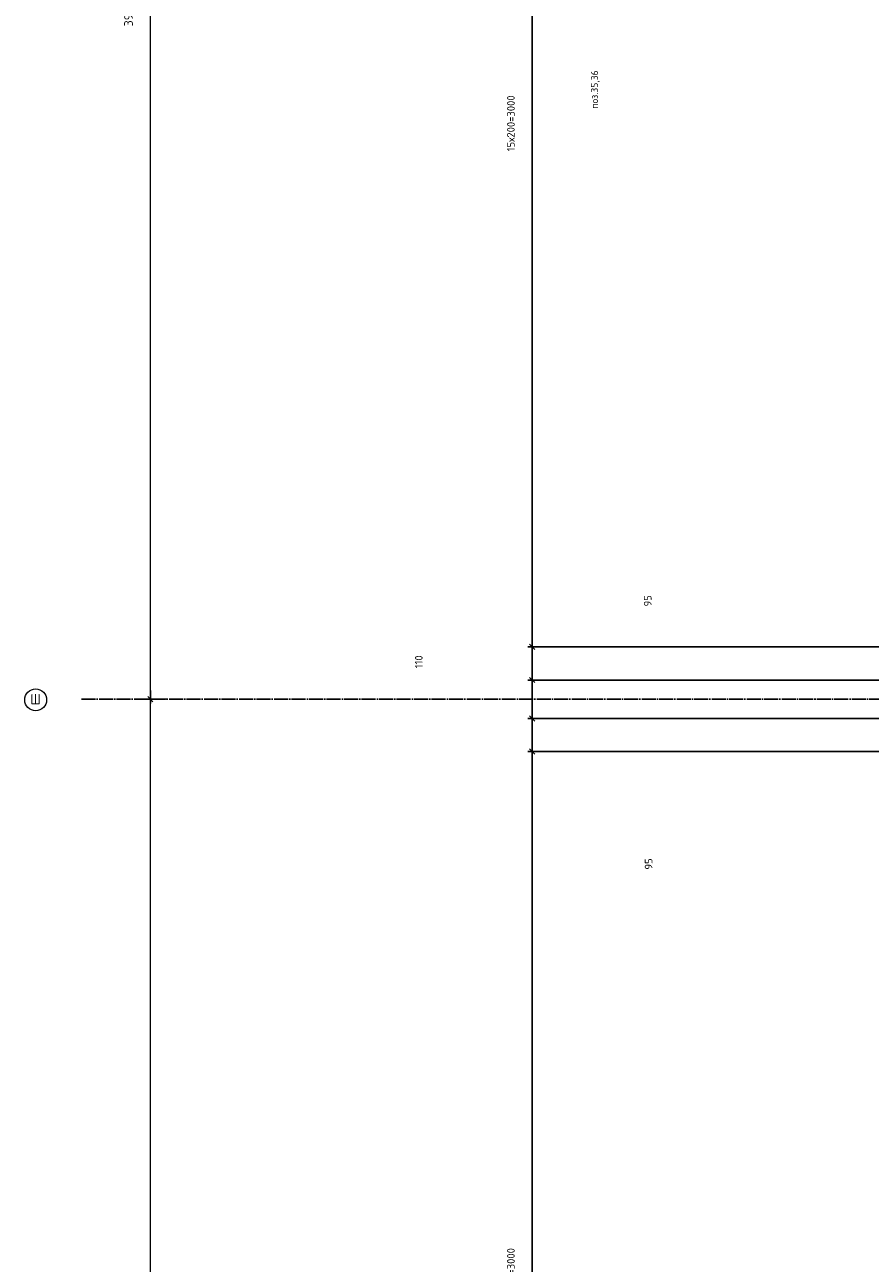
# Model space of a CAD drawing. Header units: millimetres. Extents: x -3170 to 89801, y -74170 to 82422.
# Tile 38 of 105: x 56768 to 59187, y 25645 to 29191. Entities that reach past the tile are written whole.
import ezdxf

# ---------------------------------------------------------------- set-up
doc = ezdxf.new("R2010")
doc.units = ezdxf.units.MM
doc.header["$PDMODE"] = 65
for name, pattern in [('______11', [50, 40, -5, 0, -5]), ('______3', [50, 40, -10]), ('______5', [110, 80, -10, 10, -10])]:
    doc.linetypes.add(name, pattern=pattern)
for name, color, linetype, lineweight in [('Standard', 7, 'Continuous', 25), ('Балка_ общее', 7, '______3', 13), ('Размерная линия_ общее', 7, 'Continuous', 13)]:
    doc.layers.add(name, color=color, linetype=linetype, lineweight=lineweight)
doc.layers.add('Осевая линия_ общее', color=7, linetype='______5', lineweight=13, true_color=0xa0a0a0)
doc.styles.add('ISOCPEUR', font='ISOCPEUR')
doc.dimstyles.new('DIMSTYLE_3', dxfattribs={"dimtxt": 22, "dimasz": 25, "dimexe": 0, "dimexo": 0, "dimgap": 11, "dimtad": 2, "dimdec": 0, "dimrnd": 5, "dimzin": 12, "dimdsep": 46, "dimtxsty": 'ISOCPEUR', "dimblk1": 'ALL_ML_STRICH', "dimblk2": 'ALL_ML_STRICH', "dimsah": 1, "dimcen": 0, "dimclrd": 7, "dimclre": 256, "dimclrt": 7, "dimadec": 0, "dimazin": 0, "dimtfac": 1, "dimtdec": 0, "dimtix": 1, "dimtmove": 2, "dimatfit": 3, "dimfxl": 0, "dimtzin": 0, "dimlwd": 0, "dimlwe": -3, "dimarcsym": 0})
doc.dimstyles.new('DIMSTYLE_5', dxfattribs={"dimtxt": 25, "dimasz": 25, "dimexe": 0, "dimexo": 0, "dimgap": 12.5, "dimtad": 2, "dimdec": 0, "dimrnd": 5, "dimzin": 12, "dimdsep": 46, "dimtxsty": 'ISOCPEUR', "dimblk1": 'ALL_ML_STRICH', "dimblk2": 'ALL_ML_STRICH', "dimsah": 1, "dimcen": 0, "dimclrd": 7, "dimclre": 256, "dimclrt": 7, "dimadec": 0, "dimazin": 0, "dimtfac": 1, "dimtdec": 0, "dimtix": 1, "dimtmove": 2, "dimatfit": 3, "dimfxl": 0, "dimtzin": 0, "dimlwd": 0, "dimlwe": -3, "dimarcsym": 0})
doc.dimstyles.new('DIMSTYLE_7', dxfattribs={"dimtxt": 22, "dimasz": 25, "dimexe": 0, "dimexo": 0, "dimgap": 11, "dimtad": 0, "dimdec": 0, "dimrnd": 5, "dimzin": 12, "dimdsep": 46, "dimtxsty": 'ISOCPEUR', "dimblk1": 'ALL_ML_STRICH', "dimblk2": 'ALL_ML_STRICH', "dimsah": 1, "dimcen": 0, "dimclrd": 7, "dimclre": 256, "dimclrt": 7, "dimadec": 0, "dimazin": 0, "dimtfac": 1, "dimtdec": 0, "dimtix": 1, "dimtmove": 2, "dimatfit": 3, "dimfxl": 0, "dimtzin": 0, "dimlwd": 0, "dimlwe": -3, "dimarcsym": 0})

# ---------------------------------------------------------------- blocks, each defined once
blk = doc.blocks.new('ALL_ML_STRICH')
at = {"color": 0, "linetype": 'ByBlock', "lineweight": -2}
for p, q in [((-1, 0), (0.5, 0)), ((-0.3, -0.3), (0.3, 0.3)), ((0, -0.5), (0, 0.5))]:
    blk.add_line(p, q, dxfattribs=at)
blk = doc.blocks.new('*D332')
at = {"layer": 'DEFPOINTS', "color": 7, "linetype": 'Continuous', "lineweight": 13, "transparency": 33554687}
for p in [(57166.9, 27260), (57126.9, 23340), (59425.8, 23340)]:
    blk.add_point(p, dxfattribs=at)
at = {"layer": 'Балка_ общее', "color": 251, "linetype": 'Continuous', "lineweight": -2, "true_color": 0x656565, "transparency": 33554687}
for p, q in [((57176.9, 27260), (57126.9, 27260)), ((59415.8, 23340), (57126.9, 23340))]:
    blk.add_line(p, q, dxfattribs=at)
at = {"layer": 'Балка_ общее', "color": 7, "linetype": 'Continuous', "lineweight": -2, "transparency": 33554687}
blk.add_line((57126.9, 23340), (57126.9, 27260), dxfattribs=at)
at = {"layer": 'Балка_ общее', "color": 7, "linetype": 'Continuous', "lineweight": 13, "transparency": 33554687, "xscale": 25, "yscale": 25, "zscale": 25}
for p, rotation in [((57126.9, 27260), 90), ((57126.9, 23340), 270)]:
    blk.add_blockref('ALL_ML_STRICH', p, dxfattribs=dict(at, rotation=rotation))
at = {"layer": 'Балка_ общее', "color": 7, "linetype": 'Continuous', "lineweight": 13, "transparency": 33554687, "insert": (57064.4, 25301.2), "char_height": 25, "width": 100, "attachment_point": 5, "rotation": 90, "style": 'ISOCPEUR'}
blk.add_mtext('\\A1;{3920}', dxfattribs=at)
blk = doc.blocks.new('*D333')
at = {"layer": 'DEFPOINTS', "color": 7, "linetype": 'Continuous', "lineweight": 13, "transparency": 33554687}
for p in [(59293.5, 31180), (57126.9, 27260), (57166.9, 27260)]:
    blk.add_point(p, dxfattribs=at)
at = {"layer": 'Балка_ общее', "color": 251, "linetype": 'Continuous', "lineweight": -2, "true_color": 0x656565, "transparency": 33554687}
for p, q in [((59283.5, 31180), (57126.9, 31180)), ((57176.9, 27260), (57126.9, 27260))]:
    blk.add_line(p, q, dxfattribs=at)
at = {"layer": 'Балка_ общее', "color": 7, "linetype": 'Continuous', "lineweight": -2, "transparency": 33554687}
blk.add_line((57126.9, 27260), (57126.9, 31180), dxfattribs=at)
at = {"layer": 'Балка_ общее', "color": 7, "linetype": 'Continuous', "lineweight": 13, "transparency": 33554687, "xscale": 25, "yscale": 25, "zscale": 25}
for p, rotation in [((57126.9, 31180), 90), ((57126.9, 27260), 270)]:
    blk.add_blockref('ALL_ML_STRICH', p, dxfattribs=dict(at, rotation=rotation))
at = {"layer": 'Балка_ общее', "color": 7, "linetype": 'Continuous', "lineweight": 13, "transparency": 33554687, "insert": (57064.4, 29221.2), "char_height": 25, "width": 100, "attachment_point": 5, "rotation": 90, "style": 'ISOCPEUR'}
blk.add_mtext('\\A1;{3920}', dxfattribs=at)
blk = doc.blocks.new('*D351')
at = {"layer": 'DEFPOINTS', "color": 7, "linetype": 'Continuous', "lineweight": 13, "transparency": 33554687}
for p in [(61045, 27110), (58219.7, 24110), (61045, 24110)]:
    blk.add_point(p, dxfattribs=at)
at = {"layer": 'Размерная линия_ общее', "color": 253, "linetype": 'Continuous', "lineweight": -2, "true_color": 0xa0a0a0, "transparency": 33554687}
for p, q in [((61025, 27110), (58219.7, 27110)), ((61025, 24110), (58219.7, 24110))]:
    blk.add_line(p, q, dxfattribs=at)
at = {"layer": 'Размерная линия_ общее', "color": 7, "linetype": 'Continuous', "lineweight": -2, "transparency": 33554687}
blk.add_line((58219.7, 24110), (58219.7, 27110), dxfattribs=at)
at = {"layer": 'Размерная линия_ общее', "color": 7, "linetype": 'Continuous', "lineweight": 13, "transparency": 33554687, "xscale": 25, "yscale": 25, "zscale": 25}
for p, rotation in [((58219.7, 27110), 90), ((58219.7, 24110), 270)]:
    blk.add_blockref('ALL_ML_STRICH', p, dxfattribs=dict(at, rotation=rotation))
at = {"layer": 'Размерная линия_ общее', "color": 7, "linetype": 'Continuous', "lineweight": 13, "transparency": 33554687, "insert": (58147.7, 25528.6), "char_height": 22, "width": 1.1, "attachment_point": 1, "rotation": 90, "line_spacing_factor": 0.60241, "style": 'ISOCPEUR'}
blk.add_mtext('15х200=3000', dxfattribs=at)
blk = doc.blocks.new('*D352')
at = {"layer": 'DEFPOINTS', "color": 7, "linetype": 'Continuous', "lineweight": 13, "transparency": 33554687}
for p in [(61045, 27205), (58219.7, 27110), (61045, 27110)]:
    blk.add_point(p, dxfattribs=at)
at = {"layer": 'Размерная линия_ общее', "color": 253, "linetype": 'Continuous', "lineweight": -2, "true_color": 0xa0a0a0, "transparency": 33554687}
for p, q in [((61025, 27205), (58219.7, 27205)), ((61025, 27110), (58219.7, 27110))]:
    blk.add_line(p, q, dxfattribs=at)
at = {"layer": 'Размерная линия_ общее', "color": 7, "linetype": 'Continuous', "lineweight": -2, "transparency": 33554687}
blk.add_line((58219.7, 27110), (58219.7, 27205), dxfattribs=at)
at = {"layer": 'Размерная линия_ общее', "color": 7, "linetype": 'Continuous', "lineweight": 13, "transparency": 33554687, "xscale": 25, "yscale": 25, "zscale": 25}
for p, rotation in [((58219.7, 27205), 90), ((58219.7, 27110), 270)]:
    blk.add_blockref('ALL_ML_STRICH', p, dxfattribs=dict(at, rotation=rotation))
at = {"layer": 'Размерная линия_ общее', "color": 7, "linetype": 'Continuous', "lineweight": 13, "transparency": 33554687, "insert": (58552.9, 26788.3), "char_height": 22, "width": 44, "attachment_point": 5, "rotation": 90, "style": 'ISOCPEUR'}
blk.add_mtext('\\A1;{95}', dxfattribs=at)
blk = doc.blocks.new('*D353')
at = {"layer": 'DEFPOINTS', "color": 7, "linetype": 'Continuous', "lineweight": 13, "transparency": 33554687}
for p in [(61045, 27315), (58219.7, 27205), (61045, 27205)]:
    blk.add_point(p, dxfattribs=at)
at = {"layer": 'Размерная линия_ общее', "color": 253, "linetype": 'Continuous', "lineweight": -2, "true_color": 0xa0a0a0, "transparency": 33554687}
for p, q in [((61025, 27315), (58219.7, 27315)), ((61025, 27205), (58219.7, 27205))]:
    blk.add_line(p, q, dxfattribs=at)
at = {"layer": 'Размерная линия_ общее', "color": 7, "linetype": 'Continuous', "lineweight": -2, "transparency": 33554687}
blk.add_line((58219.7, 27205), (58219.7, 27315), dxfattribs=at)
at = {"layer": 'Размерная линия_ общее', "color": 7, "linetype": 'Continuous', "lineweight": 13, "transparency": 33554687, "xscale": 25, "yscale": 25, "zscale": 25}
for p, rotation in [((58219.7, 27315), 90), ((58219.7, 27205), 270)]:
    blk.add_blockref('ALL_ML_STRICH', p, dxfattribs=dict(at, rotation=rotation))
at = {"layer": 'Размерная линия_ общее', "color": 7, "linetype": 'Continuous', "lineweight": 13, "transparency": 33554687, "insert": (57895.1, 27367.1), "char_height": 22, "width": 66, "attachment_point": 5, "rotation": 90, "style": 'ISOCPEUR'}
blk.add_mtext('\\A1;{110}', dxfattribs=at)
blk = doc.blocks.new('*D354')
at = {"layer": 'DEFPOINTS', "color": 7, "linetype": 'Continuous', "lineweight": 13, "transparency": 33554687}
for p in [(61045, 27410), (58219.7, 27315), (61045, 27315)]:
    blk.add_point(p, dxfattribs=at)
at = {"layer": 'Размерная линия_ общее', "color": 253, "linetype": 'Continuous', "lineweight": -2, "true_color": 0xa0a0a0, "transparency": 33554687}
for p, q in [((61025, 27410), (58219.7, 27410)), ((61025, 27315), (58219.7, 27315))]:
    blk.add_line(p, q, dxfattribs=at)
at = {"layer": 'Размерная линия_ общее', "color": 7, "linetype": 'Continuous', "lineweight": -2, "transparency": 33554687}
blk.add_line((58219.7, 27315), (58219.7, 27410), dxfattribs=at)
at = {"layer": 'Размерная линия_ общее', "color": 7, "linetype": 'Continuous', "lineweight": 13, "transparency": 33554687, "xscale": 25, "yscale": 25, "zscale": 25}
for p, rotation in [((58219.7, 27410), 90), ((58219.7, 27315), 270)]:
    blk.add_blockref('ALL_ML_STRICH', p, dxfattribs=dict(at, rotation=rotation))
at = {"layer": 'Размерная линия_ общее', "color": 7, "linetype": 'Continuous', "lineweight": 13, "transparency": 33554687, "insert": (58550.3, 27541.8), "char_height": 22, "width": 44, "attachment_point": 5, "rotation": 90, "style": 'ISOCPEUR'}
blk.add_mtext('\\A1;{95}', dxfattribs=at)
blk = doc.blocks.new('*D355')
at = {"layer": 'DEFPOINTS', "color": 7, "linetype": 'Continuous', "lineweight": 13, "transparency": 33554687}
for p in [(61045, 30410), (58219.7, 27410), (61045, 27410)]:
    blk.add_point(p, dxfattribs=at)
at = {"layer": 'Размерная линия_ общее', "color": 253, "linetype": 'Continuous', "lineweight": -2, "true_color": 0xa0a0a0, "transparency": 33554687}
for p, q in [((61025, 30410), (58219.7, 30410)), ((61025, 27410), (58219.7, 27410))]:
    blk.add_line(p, q, dxfattribs=at)
at = {"layer": 'Размерная линия_ общее', "color": 7, "linetype": 'Continuous', "lineweight": -2, "transparency": 33554687}
blk.add_line((58219.7, 27410), (58219.7, 30410), dxfattribs=at)
at = {"layer": 'Размерная линия_ общее', "color": 7, "linetype": 'Continuous', "lineweight": 13, "transparency": 33554687, "xscale": 25, "yscale": 25, "zscale": 25}
for p, rotation in [((58219.7, 30410), 90), ((58219.7, 27410), 270)]:
    blk.add_blockref('ALL_ML_STRICH', p, dxfattribs=dict(at, rotation=rotation))
at = {"layer": 'Размерная линия_ общее', "color": 7, "linetype": 'Continuous', "lineweight": 13, "transparency": 33554687, "insert": (58147.7, 28828.6), "char_height": 22, "width": 1.1, "attachment_point": 1, "rotation": 90, "line_spacing_factor": 0.60241, "style": 'ISOCPEUR'}
blk.add_mtext('15х200=3000', dxfattribs=at)
blk = doc.blocks.new('СЛОЖНЫЙ_ОБЪЕКТ_6')
at = {"layer": 'Осевая линия_ общее', "color": 253, "linetype": '______11', "lineweight": -3, "true_color": 0xa0a0a0, "transparency": 33554687}
blk.add_line((56930, 27260), (76830, 27260), dxfattribs=at)
at = {"layer": 'Осевая линия_ общее', "color": 7, "linetype": 'Continuous', "lineweight": 13, "transparency": 33554687}
blk.add_circle((56798.8, 27258.1), 31.3, dxfattribs=at)
at = {"layer": 'Осевая линия_ общее', "color": 7, "linetype": 'Continuous', "lineweight": 13, "transparency": 33554687, "insert": (56783.8, 27245), "char_height": 30, "width": 42.5, "attachment_point": 7, "style": 'ISOCPEUR'}
blk.add_mtext('\\W0.83;Ш', dxfattribs=at)
at = {"layer": 'Балка_ общее', "color": 7, "linetype": 'Continuous', "lineweight": 13, "transparency": 33554687}
for base, p1, p2, picture, middle in [((57126.9, 31180), (57176.9, 27260), (59283.5, 31180), '*D333', (57064.4, 29221.2)), ((57126.9, 27260), (59415.8, 23340), (57176.9, 27260), '*D332', (57064.4, 25301.2))]:
    dim = blk.add_linear_dim(base=base, p1=p1, p2=p2, angle=90, dimstyle='DIMSTYLE_5', override={"dimpost": '<>', "dimclrd": 7, "dimclre": 251, "dimclrt": 7, "dimlwd": 0, "dimlwe": 65533}, dxfattribs=at)
    dim.commit()
    dim.dimension.update_dxf_attribs({"geometry": picture, "text_midpoint": middle, "dimtype": 160})

msp = doc.modelspace()

# ---------------------------------------------------------------- block references
at = {"layer": 'Балка_ общее', "color": 7, "linetype": 'Continuous', "lineweight": 13, "transparency": 33554687}
msp.add_blockref('СЛОЖНЫЙ_ОБЪЕКТ_6', (0, 0), dxfattribs=at)

# ---------------------------------------------------------------- texts
at = {"layer": 'Standard', "color": 7, "linetype": 'Continuous', "lineweight": 13, "transparency": 33554687, "insert": (58400.4, 29005.3), "char_height": 20, "width": 119.649, "attachment_point": 5, "rotation": 90, "style": 'ISOCPEUR'}
msp.add_mtext('\\A1;{\\fISOCPEUR|i0|b0;\\H20.000000;\\W1.000000;\\C7;поз.35,36}\\P', dxfattribs=at)

# ---------------------------------------------------------------- dimensions: what is measured, and where the dimension line sits
at = {"layer": 'Размерная линия_ общее', "color": 7, "linetype": 'Continuous', "lineweight": 13, "transparency": 33554687}
for base, p1, p2, picture, middle in [((58219.7, 30410), (61025, 27410), (61025, 30410), '*D355', (58208.7, 28910)), ((58219.7, 27110), (61025, 24110), (61025, 27110), '*D351', (58208.7, 25610))]:
    dim = msp.add_linear_dim(base=base, p1=p1, p2=p2, angle=90, text='15х200=3000', dimstyle='DIMSTYLE_3', override={"dimpost": '<>', "dimclrd": 7, "dimclre": 253, "dimclrt": 7, "dimlwd": 0, "dimlwe": 65533}, dxfattribs=at)
    dim.commit()
    dim.dimension.update_dxf_attribs({"geometry": picture, "text_midpoint": middle, "dimtype": 160})
for base, p1, p2, dimstyle, picture, middle in [((58219.7, 27410), (61025, 27315), (61025, 27410), 'DIMSTYLE_7', '*D354', (58550.3, 27541.8)), ((58219.7, 27315), (61025, 27205), (61025, 27315), 'DIMSTYLE_3', '*D353', (57895.1, 27367.1)), ((58219.7, 27205), (61025, 27110), (61025, 27205), 'DIMSTYLE_7', '*D352', (58552.9, 26788.3))]:
    dim = msp.add_linear_dim(base=base, p1=p1, p2=p2, angle=90, dimstyle=dimstyle, override={"dimpost": '<>', "dimclrd": 7, "dimclre": 253, "dimclrt": 7, "dimlwd": 0, "dimlwe": 65533}, dxfattribs=at)
    dim.commit()
    dim.dimension.update_dxf_attribs({"geometry": picture, "text_midpoint": middle, "dimtype": 160})

doc.saveas('drawing.dxf')
